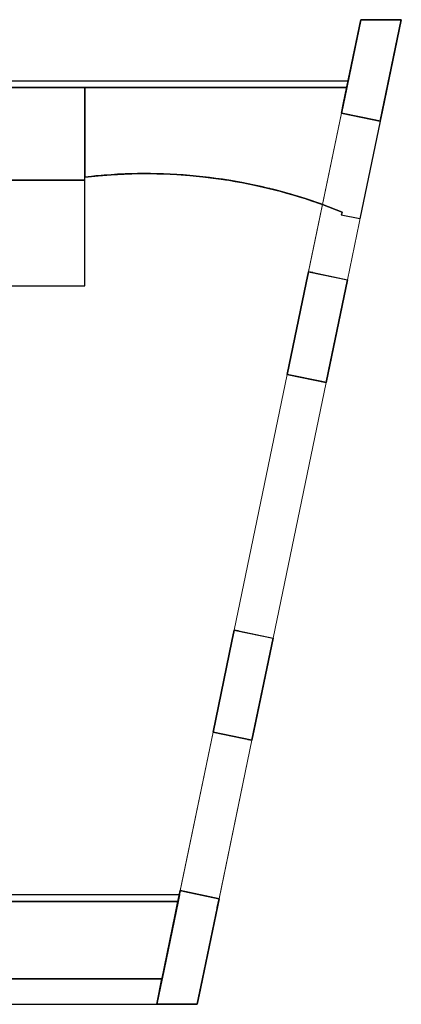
# Model space of a CAD drawing. Header units: metres. Extents: x 391.1 to 427.5, y 12.8 to 28.4.
# Tile 203 of 203: x 421.5 to 427.5, y 12.8 to 28.2. Entities that reach past the tile are written whole.
import ezdxf

# ---------------------------------------------------------------- set-up
doc = ezdxf.new("R2010")
doc.units = ezdxf.units.M
doc.layers.add('01_SUELOS', color=7, linetype='Continuous', lineweight=25, true_color=0x007f00)
for name, color, linetype, lineweight in [('A-DETL-____-MBND', 7, 'Continuous', 18), ('A-GENM-____-OTLN', 7, 'Continuous', 18), ('A-WALL-____-MCUT', 7, 'Continuous', 25), ('A-WALL-____-OTLN', 7, 'Continuous', 25)]:
    doc.layers.add(name, color=color, linetype=linetype, lineweight=lineweight)

# ---------------------------------------------------------------- blocks, each defined once
blk = doc.blocks.new('Family - Evans PA-152267-02_FON_P0A')
at = {"layer": 'A-WALL-____-MCUT', "color": 253, "true_color": 0xaaaaaa}
for p, q in [((0.021, 0.1), (0, 0)), ((0, 0), (1.5, 0)), ((1.5, 0.1), (0.021, 0.1)), ((2.547, 0.1), (1.5, 0.1)), ((1.5, 0), (2.547, 0)), ((2.765, 0.1), (2.547, 0.1)), ((2.547, 0), (2.765, 0)), ((2.765, 0), (2.765, 0.1))]:
    blk.add_line(p, q, dxfattribs=at)
at = {"layer": 'A-WALL-____-OTLN', "color": 253, "true_color": 0xaaaaaa}
for p, q in [((0.021, 0.1), (0, 0)), ((0, 0), (2.765, 0)), ((2.765, 0.1), (0.021, 0.1)), ((2.765, 0), (2.765, 0.1))]:
    blk.add_line(p, q, dxfattribs=at)
at = {"layer": 'A-WALL-____-OTLN', "color": 253, "lineweight": 18, "true_color": 0xaaaaaa}
blk.add_line((0, 0), (2.765, 0), dxfattribs=at)
blk = doc.blocks.new('Family - Mur PA-152469-02_FON_P0A')
at = {"layer": 'A-WALL-____-MCUT', "color": 253, "true_color": 0xaaaaaa}
for p, q in [((26.053, 0.4), (0.079, 0.4)), ((25.97, 0), (26.053, 0.4)), ((0, 0), (25.97, 0))]:
    blk.add_line(p, q, dxfattribs=at)
at = {"layer": 'A-WALL-____-OTLN', "color": 253, "true_color": 0xaaaaaa}
for p, q in [((26.053, 0.4), (0.079, 0.4)), ((25.97, 0), (26.053, 0.4)), ((0, 0), (25.97, 0))]:
    blk.add_line(p, q, dxfattribs=at)
at = {"layer": 'A-WALL-____-OTLN', "color": 253, "lineweight": 18, "true_color": 0xaaaaaa}
blk.add_line((0, 0), (25.97, 0), dxfattribs=at)
blk = doc.blocks.new('Family - Evans PA-152506-02_FON_P0A')
at = {"layer": 'A-WALL-____-MCUT', "color": 253, "true_color": 0xaaaaaa}
for p, q in [((0.021, 0.1), (0, 0)), ((0, 0), (0.395, 0)), ((0.395, 0.1), (0.021, 0.1)), ((2.262, 0.1), (0.395, 0.1)), ((0.395, 0), (2.262, 0)), ((4.12, 0.1), (2.262, 0.1)), ((2.262, 0), (4.12, 0)), ((5.168, 0.1), (4.12, 0.1)), ((4.12, 0), (5.168, 0)), ((5.511, 0.1), (5.168, 0.1)), ((5.168, 0), (5.511, 0)), ((5.511, 0), (5.511, 0.1))]:
    blk.add_line(p, q, dxfattribs=at)
at = {"layer": 'A-WALL-____-OTLN', "color": 253, "true_color": 0xaaaaaa}
for p, q in [((0.021, 0.1), (0, 0)), ((0, 0), (5.511, 0)), ((5.511, 0.1), (0.021, 0.1)), ((5.511, 0), (5.511, 0.1))]:
    blk.add_line(p, q, dxfattribs=at)
at = {"layer": 'A-WALL-____-OTLN', "color": 253, "lineweight": 18, "true_color": 0xaaaaaa}
blk.add_line((0, 0), (5.511, 0), dxfattribs=at)
blk = doc.blocks.new('Family - LONDR55-XX_ZZ-ARQ-CAA-M3D-Londres55-152611-02_FON_P0A')
at = {"layer": '01_SUELOS', "color": 9, "true_color": 0xaad4aa}
for p, q in [((24.814, 1.209), (22.07, 1.209)), ((22.07, 1.209), (24.814, 1.209)), ((24.564, 0), (24.814, 1.209)), ((24.814, 1.209), (24.564, 0)), ((0, 0), (24.564, 0)), ((24.564, 0), (0, 0))]:
    blk.add_line(p, q, dxfattribs=at)
blk = doc.blocks.new('Family - Façana sur-est PA-152655-02_FON_P0A')
at = {"layer": 'A-WALL-____-MCUT', "color": 253, "true_color": 0xaaaaaa}
for p, q in [((2.92, 14.089), (3.189, 15.389)), ((3.189, 15.389), (3.473, 15.389)), ((3.473, 15.389), (3.822, 15.389)), ((3.822, 15.389), (3.53, 13.977)), ((2.887, 13.929), (2.92, 14.089)), ((3.427, 13.817), (2.887, 13.929)), ((3.53, 13.977), (3.494, 13.803)), ((3.494, 13.803), (3.427, 13.817)), ((2.336, 11.274), (2.373, 11.45)), ((2.373, 11.45), (2.439, 11.436)), ((2.439, 11.436), (2.98, 11.324)), ((2.04, 9.844), (2.336, 11.274)), ((2.98, 11.324), (2.684, 9.894)), ((2.684, 9.894), (2.647, 9.718)), ((2.581, 9.732), (2.04, 9.844)), ((2.647, 9.718), (2.581, 9.732)), ((1.176, 5.674), (1.212, 5.849)), ((1.212, 5.849), (1.279, 5.835)), ((1.279, 5.835), (1.819, 5.723)), ((1.819, 5.723), (1.525, 4.302)), ((0.881, 4.253), (1.176, 5.674)), ((1.422, 4.141), (0.881, 4.253)), ((1.525, 4.302), (1.488, 4.127)), ((1.488, 4.127), (1.422, 4.141)), ((0.344, 1.66), (0.355, 1.709)), ((0.354, 1.709), (0.366, 1.768)), ((0.355, 1.709), (0.354, 1.709)), ((0.354, 1.709), (0.354, 1.709)), ((0.366, 1.768), (0.368, 1.776)), ((0.368, 1.776), (0.435, 1.762)), ((0.435, 1.762), (0.975, 1.65)), ((0.167, 0.804), (0.333, 1.609)), ((0.333, 1.609), (0.334, 1.609)), ((0.334, 1.609), (0.344, 1.66)), ((0.334, 1.609), (0.334, 1.609)), ((0.975, 1.65), (0.947, 1.513)), ((0.947, 1.513), (0.716, 0.4)), ((0, 0), (0.167, 0.804)), ((0.716, 0.4), (0.679, 0.221)), ((0.716, 0.4), (0.716, 0.4)), ((0.716, 0.4), (0.716, 0.4)), ((0.679, 0.221), (0.633, 0)), ((0.349, 0), (0, 0)), ((0.633, 0), (0.349, 0))]:
    blk.add_line(p, q, dxfattribs=at)
at = {"layer": 'A-WALL-____-OTLN', "color": 253, "true_color": 0xaaaaaa}
for p, q in [((3.822, 15.389), (3.189, 15.389)), ((3.189, 15.389), (3.822, 15.389)), ((3.822, 15.389), (3.473, 15.389)), ((3.494, 13.803), (3.822, 15.389)), ((3.494, 13.803), (3.822, 15.389)), ((3.53, 13.977), (3.822, 15.389)), ((2.887, 13.929), (3.189, 15.389)), ((3.189, 15.389), (2.887, 13.929)), ((2.92, 14.089), (3.189, 15.389)), ((3.473, 15.389), (3.189, 15.389)), ((2.92, 14.089), (2.887, 13.929)), ((3.494, 13.803), (2.887, 13.929)), ((3.427, 13.817), (2.887, 13.929)), ((3.494, 13.803), (2.887, 13.929)), ((3.494, 13.803), (3.53, 13.977)), ((3.427, 13.817), (3.494, 13.803)), ((2.04, 9.844), (2.373, 11.45)), ((2.04, 9.844), (2.373, 11.45)), ((2.373, 11.45), (2.336, 11.274)), ((2.373, 11.45), (2.98, 11.324)), ((2.439, 11.436), (2.373, 11.45)), ((2.373, 11.45), (2.98, 11.324)), ((2.439, 11.436), (2.98, 11.324)), ((2.336, 11.274), (2.04, 9.844)), ((2.98, 11.324), (2.647, 9.718)), ((2.647, 9.718), (2.98, 11.324)), ((2.684, 9.894), (2.98, 11.324)), ((2.647, 9.718), (2.684, 9.894)), ((2.647, 9.718), (2.04, 9.844)), ((2.581, 9.732), (2.04, 9.844)), ((2.04, 9.844), (2.647, 9.718)), ((2.581, 9.732), (2.647, 9.718)), ((0.881, 4.253), (1.212, 5.849)), ((0.881, 4.253), (1.212, 5.849)), ((1.212, 5.849), (1.176, 5.674)), ((1.279, 5.835), (1.212, 5.849)), ((1.212, 5.849), (1.819, 5.723)), ((1.212, 5.849), (1.819, 5.723)), ((1.279, 5.835), (1.819, 5.723)), ((1.819, 5.723), (1.488, 4.127)), ((1.488, 4.127), (1.819, 5.723)), ((1.525, 4.302), (1.819, 5.723)), ((1.176, 5.674), (0.881, 4.253)), ((1.488, 4.127), (0.881, 4.253)), ((1.422, 4.141), (0.881, 4.253)), ((0.881, 4.253), (1.488, 4.127)), ((1.488, 4.127), (1.525, 4.302)), ((1.422, 4.141), (1.488, 4.127)), ((0, 0), (0.368, 1.776)), ((0.368, 1.776), (0, 0)), ((0.354, 1.709), (0.333, 1.609)), ((0.354, 1.709), (0.333, 1.609)), ((0.334, 1.609), (0.355, 1.709)), ((0.355, 1.709), (0.334, 1.609)), ((0.344, 1.66), (0.355, 1.709)), ((0.366, 1.768), (0.354, 1.709)), ((0.355, 1.709), (0.354, 1.709)), ((0.354, 1.709), (0.354, 1.709)), ((0.354, 1.709), (0.355, 1.709)), ((0.355, 1.709), (0.354, 1.709)), ((0.368, 1.776), (0.366, 1.768)), ((0.435, 1.762), (0.368, 1.776)), ((0.368, 1.776), (0.975, 1.65)), ((0.975, 1.65), (0.368, 1.776)), ((0.435, 1.762), (0.975, 1.65)), ((0.333, 1.609), (0.167, 0.804)), ((0.333, 1.609), (0.334, 1.609)), ((0.334, 1.609), (0.333, 1.609)), ((0.334, 1.609), (0.333, 1.609)), ((0.344, 1.66), (0.334, 1.609)), ((0.334, 1.609), (0.334, 1.609)), ((0.975, 1.65), (0.716, 0.4)), ((0.716, 0.4), (0.975, 1.65)), ((0.947, 1.513), (0.975, 1.65)), ((0.947, 1.513), (0.716, 0.4)), ((0.167, 0.804), (0, 0)), ((0.633, 0), (0.716, 0.4)), ((0.633, 0), (0.716, 0.4)), ((0.679, 0.221), (0.716, 0.4)), ((0.716, 0.4), (0.716, 0.4)), ((0.716, 0.4), (0.716, 0.4)), ((0.716, 0.4), (0.716, 0.4)), ((0.716, 0.4), (0.716, 0.4)), ((0.633, 0), (0.679, 0.221)), ((0, 0), (0.633, 0)), ((0, 0), (0.349, 0)), ((0, 0), (0.633, 0)), ((0.349, 0), (0.633, 0))]:
    blk.add_line(p, q, dxfattribs=at)
blk = doc.blocks.new('Family - Vano de puerta PA-152657-02_FON_P0A')
at = {"layer": 'A-GENM-____-OTLN', "color": 253, "true_color": 0xaaaaaa}
for p, q in [((424.539, 17.094), (424.025, 14.616)), ((424.025, 14.616), (424.539, 17.094)), ((425.146, 16.968), (424.539, 17.094)), ((424.539, 17.094), (425.146, 16.968)), ((424.633, 14.49), (425.146, 16.968)), ((425.146, 16.968), (424.633, 14.49)), ((424.025, 14.616), (424.633, 14.49)), ((424.025, 14.616), (424.633, 14.49))]:
    blk.add_line(p, q, dxfattribs=at)
blk = doc.blocks.new('Family - Vano de puerta PA-152659-02_FON_P0A')
at = {"layer": 'A-GENM-____-OTLN', "color": 253, "true_color": 0xaaaaaa}
for p, q in [((425.698, 22.685), (424.87, 18.69)), ((424.87, 18.69), (425.698, 22.685)), ((426.305, 22.559), (425.698, 22.685)), ((425.698, 22.685), (426.305, 22.559)), ((425.477, 18.564), (426.305, 22.559)), ((426.305, 22.559), (425.477, 18.564)), ((424.87, 18.69), (425.477, 18.564)), ((424.87, 18.69), (425.477, 18.564))]:
    blk.add_line(p, q, dxfattribs=at)
blk = doc.blocks.new('Family - Vano de puerta PA-152661-02_FON_P0A')
at = {"layer": 'A-GENM-____-OTLN', "color": 253, "true_color": 0xaaaaaa}
for p, q in [((426.544, 26.77), (426.03, 24.291)), ((426.03, 24.291), (426.544, 26.77)), ((427.151, 26.644), (426.544, 26.77)), ((426.544, 26.77), (427.151, 26.644)), ((426.637, 24.165), (427.151, 26.644)), ((427.151, 26.644), (426.637, 24.165)), ((426.03, 24.291), (426.637, 24.165)), ((426.03, 24.291), (426.637, 24.165))]:
    blk.add_line(p, q, dxfattribs=at)
blk = doc.blocks.new('Family - LONDR55-XX_ZZ-ARQ-CAA-M3D-Londres55-155430-02_FON_P0A')
at = {"layer": '01_SUELOS', "color": 9, "true_color": 0xaad4aa}
for p, q in [((1.18, 3.1), (0, 3.1)), ((0, 3.1), (0, 1.65)), ((0, 3.1), (0, 1.65)), ((1.18, 3.1), (0, 3.1)), ((0, 1.65), (0, 3.1)), ((0, 1.65), (0, 3.1)), ((0, 3.1), (0, 0)), ((0, 3.1), (0, 0)), ((0, 3.1), (0, 0)), ((0, 3.1), (0, 1.65)), ((0, 0), (0, 3.1)), ((0, 3.1), (0, 1.65)), ((1.18, 1.7), (1.18, 3.1)), ((1.18, 1.7), (1.18, 3.1)), ((1.18, 3.1), (5.271, 3.1)), ((1.18, 3.1), (1.18, 1.7)), ((1.18, 1.7), (1.18, 3.1)), ((1.18, 2.736), (1.18, 3.1)), ((1.18, 3.1), (1.18, 2.736)), ((1.18, 2.736), (1.18, 3.1)), ((5.271, 3.1), (1.18, 3.1)), ((5.271, 3.1), (1.18, 3.1)), ((1.18, 2.736), (1.18, 3.1)), ((1.18, 3.1), (5.271, 3.1)), ((5.188, 2.7), (5.271, 3.1)), ((5.271, 3.1), (5.188, 2.7)), ((5.271, 3.1), (5.188, 2.7)), ((5.188, 2.7), (5.271, 3.1)), ((1.18, 1.7), (1.18, 2.736)), ((1.18, 1.7), (1.18, 2.736)), ((1.18, 2.736), (1.18, 1.7)), ((1.18, 2.736), (1.18, 1.7)), ((5.188, 2.7), (5.795, 2.574)), ((5.795, 2.574), (5.188, 2.7)), ((5.795, 2.574), (5.188, 2.7)), ((5.795, 2.574), (5.188, 2.7)), ((5.795, 2.574), (5.477, 1.045)), ((5.795, 2.574), (5.477, 1.045)), ((5.795, 2.574), (5.477, 1.045)), ((5.795, 2.574), (5.477, 1.045)), ((1.18, 1.7), (1.384, 1.721)), ((1.384, 1.721), (1.18, 1.7)), ((1.384, 1.721), (1.18, 1.7)), ((1.384, 1.721), (1.18, 1.7)), ((1.18, 1.7), (1.384, 1.721)), ((1.384, 1.721), (1.18, 1.7)), ((1.18, 1.7), (1.248, 1.708)), ((1.18, 1.7), (1.232, 1.706)), ((1.18, 1.7), (1.232, 1.706)), ((1.18, 1.65), (1.18, 1.7)), ((1.18, 1.65), (1.18, 1.7)), ((1.18, 1.7), (1.18, 1.7)), ((1.18, 1.7), (1.18, 1.7)), ((1.18, 1.7), (1.18, 1.7)), ((1.18, 1.7), (1.18, 1.7)), ((1.232, 1.706), (1.283, 1.711)), ((1.283, 1.711), (1.232, 1.706)), ((1.248, 1.708), (1.283, 1.711)), ((1.283, 1.711), (1.349, 1.718)), ((1.349, 1.718), (1.283, 1.711)), ((1.384, 1.721), (1.349, 1.718)), ((1.349, 1.718), (1.384, 1.721)), ((1.384, 1.721), (1.349, 1.718)), ((1.384, 1.721), (1.589, 1.737)), ((1.589, 1.737), (1.384, 1.721)), ((1.589, 1.737), (1.384, 1.721)), ((1.589, 1.737), (1.384, 1.721)), ((1.589, 1.737), (1.384, 1.721)), ((1.589, 1.737), (1.384, 1.721)), ((1.486, 1.73), (1.384, 1.721)), ((1.486, 1.73), (1.384, 1.721)), ((1.479, 1.73), (1.384, 1.721)), ((1.479, 1.73), (1.384, 1.721)), ((1.384, 1.721), (1.384, 1.721)), ((1.384, 1.721), (1.384, 1.721)), ((1.384, 1.721), (1.384, 1.721)), ((1.384, 1.721), (1.384, 1.721)), ((1.589, 1.737), (1.479, 1.73)), ((1.479, 1.73), (1.589, 1.737)), ((1.486, 1.73), (1.479, 1.73)), ((1.486, 1.73), (1.589, 1.737)), ((1.589, 1.737), (1.486, 1.73)), ((1.589, 1.737), (1.793, 1.748)), ((1.793, 1.748), (1.589, 1.737)), ((1.793, 1.748), (1.589, 1.737)), ((1.589, 1.737), (1.793, 1.748)), ((1.589, 1.737), (1.793, 1.748)), ((1.793, 1.748), (1.589, 1.737)), ((1.691, 1.744), (1.589, 1.737)), ((1.691, 1.744), (1.589, 1.737)), ((1.693, 1.744), (1.589, 1.737)), ((1.691, 1.744), (1.793, 1.748)), ((1.793, 1.748), (1.691, 1.744)), ((1.693, 1.744), (1.793, 1.748)), ((1.999, 1.754), (1.793, 1.748)), ((1.793, 1.748), (1.999, 1.754)), ((1.793, 1.748), (1.999, 1.754)), ((1.999, 1.754), (1.793, 1.748)), ((1.896, 1.752), (1.793, 1.748)), ((1.896, 1.752), (1.793, 1.748)), ((1.793, 1.748), (1.895, 1.752)), ((1.793, 1.748), (1.81, 1.749)), ((1.793, 1.748), (1.81, 1.749)), ((1.81, 1.749), (1.827, 1.75)), ((1.827, 1.75), (1.81, 1.749)), ((1.827, 1.75), (1.913, 1.752)), ((1.913, 1.752), (1.827, 1.75)), ((1.895, 1.752), (1.827, 1.75)), ((1.895, 1.752), (1.999, 1.754)), ((1.895, 1.752), (1.913, 1.752)), ((1.896, 1.752), (1.999, 1.754)), ((1.999, 1.754), (1.896, 1.752)), ((1.913, 1.752), (1.999, 1.754)), ((1.999, 1.754), (1.913, 1.752)), ((1.999, 1.754), (2.204, 1.755)), ((2.101, 1.755), (1.999, 1.754)), ((2.204, 1.755), (1.999, 1.754)), ((2.204, 1.755), (1.999, 1.754)), ((2.101, 1.755), (1.999, 1.754)), ((1.999, 1.754), (2.204, 1.755)), ((1.999, 1.754), (2.204, 1.755)), ((2.204, 1.755), (1.999, 1.754)), ((2.101, 1.755), (1.999, 1.754)), ((2.101, 1.755), (2.204, 1.755)), ((2.204, 1.755), (2.101, 1.755)), ((2.101, 1.755), (2.204, 1.755)), ((2.204, 1.755), (2.409, 1.75)), ((2.306, 1.753), (2.204, 1.755)), ((2.409, 1.75), (2.204, 1.755)), ((2.409, 1.75), (2.204, 1.755)), ((2.306, 1.753), (2.204, 1.755)), ((2.204, 1.755), (2.409, 1.75)), ((2.204, 1.755), (2.409, 1.75)), ((2.409, 1.75), (2.204, 1.755)), ((2.306, 1.753), (2.204, 1.755)), ((2.306, 1.753), (2.409, 1.75)), ((2.409, 1.75), (2.306, 1.753)), ((2.306, 1.753), (2.409, 1.75)), ((2.409, 1.75), (2.614, 1.74)), ((2.409, 1.75), (2.614, 1.74)), ((2.511, 1.746), (2.409, 1.75)), ((2.614, 1.74), (2.409, 1.75)), ((2.511, 1.746), (2.409, 1.75)), ((2.409, 1.75), (2.614, 1.74)), ((2.409, 1.75), (2.614, 1.74)), ((2.614, 1.74), (2.409, 1.75)), ((2.409, 1.75), (2.511, 1.746)), ((2.511, 1.746), (2.614, 1.74)), ((2.614, 1.74), (2.511, 1.746)), ((2.511, 1.746), (2.614, 1.74)), ((2.614, 1.74), (2.818, 1.726)), ((2.716, 1.734), (2.614, 1.74)), ((2.818, 1.726), (2.614, 1.74)), ((2.818, 1.726), (2.614, 1.74)), ((2.716, 1.734), (2.614, 1.74)), ((2.614, 1.74), (2.818, 1.726)), ((2.614, 1.74), (2.818, 1.726)), ((2.818, 1.726), (2.614, 1.74)), ((2.716, 1.734), (2.614, 1.74)), ((2.716, 1.734), (2.818, 1.726)), ((2.818, 1.726), (2.716, 1.734)), ((2.716, 1.734), (2.818, 1.726)), ((2.818, 1.726), (3.022, 1.706)), ((2.92, 1.716), (2.818, 1.726)), ((3.022, 1.706), (2.818, 1.726)), ((3.022, 1.706), (2.818, 1.726)), ((2.92, 1.716), (2.818, 1.726)), ((2.818, 1.726), (3.022, 1.706)), ((2.818, 1.726), (3.022, 1.706)), ((3.022, 1.706), (2.818, 1.726)), ((2.92, 1.716), (2.818, 1.726)), ((2.92, 1.716), (3.022, 1.706)), ((3.022, 1.706), (2.92, 1.716)), ((2.92, 1.716), (3.022, 1.706)), ((3.022, 1.706), (3.226, 1.68)), ((3.124, 1.694), (3.022, 1.706)), ((3.226, 1.68), (3.022, 1.706)), ((3.226, 1.68), (3.022, 1.706)), ((3.124, 1.694), (3.022, 1.706)), ((3.022, 1.706), (3.226, 1.68)), ((3.022, 1.706), (3.226, 1.68)), ((3.226, 1.68), (3.022, 1.706)), ((3.124, 1.694), (3.022, 1.706)), ((3.124, 1.694), (3.226, 1.68)), ((3.226, 1.68), (3.124, 1.694)), ((3.124, 1.694), (3.226, 1.68)), ((0, 1.65), (1.18, 1.65)), ((0, 1.65), (1.18, 1.65)), ((0, 0), (0, 1.65)), ((0, 1.65), (0, 0)), ((1.18, 1.65), (0, 1.65)), ((1.18, 1.65), (0, 1.65)), ((0, 0), (0, 1.65)), ((0, 0), (0, 1.65)), ((0, 0), (0, 1.65)), ((0, 0), (0, 1.65)), ((1.18, 0), (1.18, 1.65)), ((1.18, 0), (1.18, 1.65)), ((3.226, 1.68), (3.277, 1.673)), ((3.226, 1.68), (3.277, 1.673)), ((3.327, 1.666), (3.226, 1.68)), ((3.429, 1.65), (3.226, 1.68)), ((3.327, 1.666), (3.226, 1.68)), ((3.226, 1.68), (3.429, 1.65)), ((3.226, 1.68), (3.429, 1.65)), ((3.429, 1.65), (3.226, 1.68)), ((3.226, 1.68), (3.327, 1.666)), ((3.277, 1.673), (3.328, 1.666)), ((3.328, 1.666), (3.277, 1.673)), ((3.327, 1.666), (3.277, 1.673)), ((3.327, 1.666), (3.429, 1.65)), ((3.429, 1.65), (3.327, 1.666)), ((3.327, 1.666), (3.429, 1.65)), ((3.327, 1.666), (3.378, 1.658)), ((3.328, 1.666), (3.378, 1.658)), ((3.378, 1.658), (3.328, 1.666)), ((3.378, 1.658), (3.429, 1.65)), ((3.429, 1.65), (3.378, 1.658)), ((3.429, 1.65), (3.631, 1.615)), ((3.429, 1.65), (3.631, 1.615)), ((3.53, 1.633), (3.429, 1.65)), ((3.631, 1.615), (3.429, 1.65)), ((3.53, 1.633), (3.429, 1.65)), ((3.429, 1.65), (3.631, 1.615)), ((3.429, 1.65), (3.631, 1.615)), ((3.631, 1.615), (3.429, 1.65)), ((3.429, 1.65), (3.53, 1.633)), ((3.53, 1.633), (3.631, 1.615)), ((3.631, 1.615), (3.53, 1.633)), ((3.53, 1.633), (3.631, 1.615)), ((3.631, 1.615), (3.832, 1.574)), ((3.631, 1.615), (3.832, 1.574)), ((3.731, 1.595), (3.631, 1.615)), ((3.832, 1.574), (3.631, 1.615)), ((3.731, 1.595), (3.631, 1.615)), ((3.631, 1.615), (3.832, 1.574)), ((3.631, 1.615), (3.832, 1.574)), ((3.832, 1.574), (3.631, 1.615)), ((3.631, 1.615), (3.731, 1.595)), ((3.731, 1.595), (3.832, 1.574)), ((3.832, 1.574), (3.731, 1.595)), ((3.731, 1.595), (3.832, 1.574)), ((3.832, 1.574), (4.032, 1.529)), ((4.032, 1.529), (3.832, 1.574)), ((3.832, 1.574), (3.932, 1.552)), ((3.832, 1.574), (4.032, 1.529)), ((3.832, 1.574), (4.032, 1.529)), ((4.032, 1.529), (3.832, 1.574)), ((3.932, 1.552), (3.832, 1.574)), ((4.032, 1.529), (3.832, 1.574)), ((3.832, 1.574), (3.932, 1.552)), ((3.932, 1.552), (4.032, 1.529)), ((4.032, 1.529), (3.932, 1.552)), ((4.032, 1.529), (3.932, 1.552)), ((4.032, 1.529), (4.071, 1.52)), ((4.071, 1.52), (4.032, 1.529)), ((4.032, 1.529), (4.131, 1.504)), ((4.231, 1.479), (4.032, 1.529)), ((4.131, 1.504), (4.032, 1.529)), ((4.032, 1.529), (4.231, 1.479)), ((4.032, 1.529), (4.231, 1.479)), ((4.231, 1.479), (4.032, 1.529)), ((4.032, 1.529), (4.131, 1.505)), ((4.071, 1.52), (4.11, 1.51)), ((4.071, 1.52), (4.11, 1.51)), ((4.11, 1.51), (4.182, 1.491)), ((4.182, 1.491), (4.11, 1.51)), ((4.131, 1.505), (4.11, 1.51)), ((4.131, 1.505), (4.231, 1.479)), ((4.131, 1.505), (4.182, 1.491)), ((4.131, 1.504), (4.231, 1.479)), ((4.231, 1.479), (4.131, 1.504)), ((4.182, 1.491), (4.231, 1.479)), ((4.231, 1.479), (4.182, 1.491)), ((4.231, 1.479), (4.182, 1.491)), ((4.231, 1.479), (4.3, 1.46)), ((4.231, 1.479), (4.33, 1.451)), ((4.231, 1.479), (4.3, 1.46)), ((4.428, 1.423), (4.231, 1.479)), ((4.33, 1.451), (4.231, 1.479)), ((4.231, 1.479), (4.428, 1.423)), ((4.231, 1.479), (4.428, 1.423)), ((4.428, 1.423), (4.231, 1.479)), ((4.231, 1.479), (4.332, 1.451)), ((4.3, 1.46), (4.37, 1.44)), ((4.3, 1.46), (4.37, 1.44)), ((4.332, 1.451), (4.3, 1.46)), ((4.33, 1.451), (4.428, 1.423)), ((4.428, 1.423), (4.33, 1.451)), ((4.332, 1.451), (4.37, 1.44)), ((4.332, 1.451), (4.428, 1.423)), ((4.37, 1.44), (4.399, 1.432)), ((4.37, 1.44), (4.399, 1.432)), ((4.399, 1.432), (4.428, 1.423)), ((4.428, 1.423), (4.399, 1.432)), ((4.428, 1.423), (4.399, 1.432)), ((4.428, 1.423), (4.624, 1.363)), ((4.624, 1.363), (4.428, 1.423)), ((4.428, 1.423), (4.526, 1.393)), ((4.624, 1.363), (4.428, 1.423)), ((4.526, 1.393), (4.428, 1.423)), ((4.428, 1.423), (4.624, 1.363)), ((4.428, 1.423), (4.624, 1.363)), ((4.624, 1.363), (4.428, 1.423)), ((4.428, 1.423), (4.519, 1.396)), ((4.519, 1.396), (4.428, 1.423)), ((4.624, 1.363), (4.519, 1.396)), ((4.519, 1.396), (4.526, 1.393)), ((4.519, 1.396), (4.624, 1.363)), ((4.526, 1.393), (4.624, 1.363)), ((4.624, 1.363), (4.526, 1.393)), ((4.624, 1.363), (4.648, 1.355)), ((4.624, 1.363), (4.722, 1.331)), ((4.624, 1.363), (4.648, 1.355)), ((4.819, 1.297), (4.624, 1.363)), ((4.722, 1.331), (4.624, 1.363)), ((4.624, 1.363), (4.819, 1.297)), ((4.624, 1.363), (4.819, 1.297)), ((4.624, 1.363), (4.819, 1.297)), ((4.722, 1.331), (4.624, 1.363)), ((4.624, 1.363), (4.749, 1.322)), ((4.648, 1.355), (4.667, 1.349)), ((4.648, 1.355), (4.667, 1.349)), ((4.667, 1.349), (4.748, 1.322)), ((4.667, 1.349), (4.748, 1.322)), ((4.749, 1.322), (4.667, 1.349)), ((4.722, 1.331), (4.819, 1.297)), ((4.819, 1.297), (4.722, 1.331)), ((4.722, 1.331), (4.749, 1.322)), ((4.748, 1.322), (4.812, 1.3)), ((4.748, 1.322), (4.812, 1.3)), ((4.749, 1.322), (4.819, 1.297)), ((4.812, 1.3), (4.819, 1.297)), ((4.819, 1.297), (4.812, 1.3)), ((4.819, 1.297), (4.89, 1.271)), ((4.89, 1.271), (4.819, 1.297)), ((4.819, 1.297), (4.854, 1.285)), ((4.89, 1.271), (4.819, 1.297)), ((4.854, 1.285), (4.819, 1.297)), ((4.819, 1.297), (4.89, 1.271)), ((4.819, 1.297), (4.89, 1.271)), ((4.89, 1.271), (4.819, 1.297)), ((4.819, 1.297), (4.842, 1.289)), ((4.89, 1.271), (4.842, 1.289)), ((4.854, 1.285), (4.89, 1.271)), ((4.89, 1.271), (4.854, 1.285)), ((4.89, 1.271), (5.202, 1.152)), ((5.202, 1.152), (4.89, 1.271)), ((5.202, 1.152), (4.89, 1.271)), ((5.202, 1.152), (4.89, 1.271)), ((5.202, 1.152), (5.183, 1.106)), ((5.202, 1.152), (5.183, 1.106)), ((5.202, 1.152), (5.183, 1.106)), ((5.202, 1.152), (5.183, 1.106)), ((5.477, 1.045), (5.183, 1.106)), ((5.477, 1.045), (5.183, 1.106)), ((5.477, 1.045), (5.183, 1.106)), ((5.477, 1.045), (5.183, 1.106)), ((0, 0), (1.18, 0)), ((0, 0), (1.18, 0))]:
    blk.add_line(p, q, dxfattribs=at)
blk = doc.blocks.new('Family - Vano de puerta PB-155910-02_FON_P0A')
at = {"layer": 'A-DETL-____-MBND', "color": 253, "true_color": 0xaaaaaa}
for p, q in [((426.544, 26.769), (426.031, 24.292)), ((426.031, 24.292), (426.544, 26.769)), ((427.151, 26.643), (426.544, 26.769)), ((426.544, 26.769), (427.151, 26.643)), ((426.638, 24.166), (427.151, 26.643)), ((427.151, 26.643), (426.638, 24.166)), ((426.031, 24.292), (426.638, 24.166)), ((426.031, 24.292), (426.638, 24.166))]:
    blk.add_line(p, q, dxfattribs=at)
blk = doc.blocks.new('Family - Vano de puerta PB-155912-02_FON_P0A')
at = {"layer": 'A-DETL-____-MBND', "color": 253, "true_color": 0xaaaaaa}
for p, q in [((425.698, 22.686), (424.87, 18.691)), ((424.87, 18.691), (425.698, 22.686)), ((426.305, 22.56), (425.698, 22.686)), ((425.698, 22.686), (426.305, 22.56)), ((425.477, 18.565), (426.305, 22.56)), ((426.305, 22.56), (425.477, 18.565)), ((424.87, 18.691), (425.477, 18.565)), ((424.87, 18.691), (425.477, 18.565))]:
    blk.add_line(p, q, dxfattribs=at)
blk = doc.blocks.new('Family - Vano de puerta PB-155914-02_FON_P0A')
at = {"layer": 'A-DETL-____-MBND', "color": 253, "true_color": 0xaaaaaa}
for p, q in [((424.539, 17.095), (424.026, 14.618)), ((424.026, 14.618), (424.539, 17.095)), ((425.146, 16.969), (424.539, 17.095)), ((424.539, 17.095), (425.146, 16.969)), ((424.633, 14.492), (425.146, 16.969)), ((425.146, 16.969), (424.633, 14.492)), ((424.026, 14.618), (424.633, 14.492)), ((424.026, 14.618), (424.633, 14.492))]:
    blk.add_line(p, q, dxfattribs=at)
blk = doc.blocks.new('LONDR55-XX_ZZ-ARQ-CAA-M3D-Londres55_ifc-1-02_FON_P0A')
at = {"layer": '01_SUELOS', "color": 253, "lineweight": 18, "true_color": 0xaaaaaa}
for name, p in [('Family - LONDR55-XX_ZZ-ARQ-CAA-M3D-Londres55-155430-02_FON_P0A', (421.356, 24.07)), ('Family - LONDR55-XX_ZZ-ARQ-CAA-M3D-Londres55-152611-02_FON_P0A', (399.177, 13.241))]:
    blk.add_blockref(name, p, dxfattribs=at)
at = {"layer": 'A-GENM-____-OTLN', "color": 253, "lineweight": 18, "true_color": 0xaaaaaa}
for name in ['Family - Vano de puerta PA-152661-02_FON_P0A', 'Family - Vano de puerta PB-155910-02_FON_P0A', 'Family - Vano de puerta PB-155912-02_FON_P0A', 'Family - Vano de puerta PA-152659-02_FON_P0A', 'Family - Vano de puerta PA-152657-02_FON_P0A', 'Family - Vano de puerta PB-155914-02_FON_P0A']:
    blk.add_blockref(name, (0, 0), dxfattribs=at)
at = {"layer": 'A-WALL-____-OTLN', "color": 253, "lineweight": 18, "true_color": 0xaaaaaa}
for name, p in [('Family - Façana sur-est PA-152655-02_FON_P0A', (423.657, 12.841)), ('Family - Mur PA-152469-02_FON_P0A', (397.687, 12.841))]:
    blk.add_blockref(name, p, dxfattribs=at)
at = {"layer": 'A-WALL-____-OTLN', "color": 253, "lineweight": 18, "true_color": 0xaaaaaa, "rotation": 180}
for name, p in [('Family - Evans PA-152506-02_FON_P0A', (426.648, 27.27)), ('Family - Evans PA-152267-02_FON_P0A', (424.012, 14.55))]:
    blk.add_blockref(name, p, dxfattribs=at)

msp = doc.modelspace()

# ---------------------------------------------------------------- block references
at = {"lineweight": 5}
msp.add_blockref('LONDR55-XX_ZZ-ARQ-CAA-M3D-Londres55_ifc-1-02_FON_P0A', (0, 0), dxfattribs=at)

doc.saveas('drawing.dxf')
